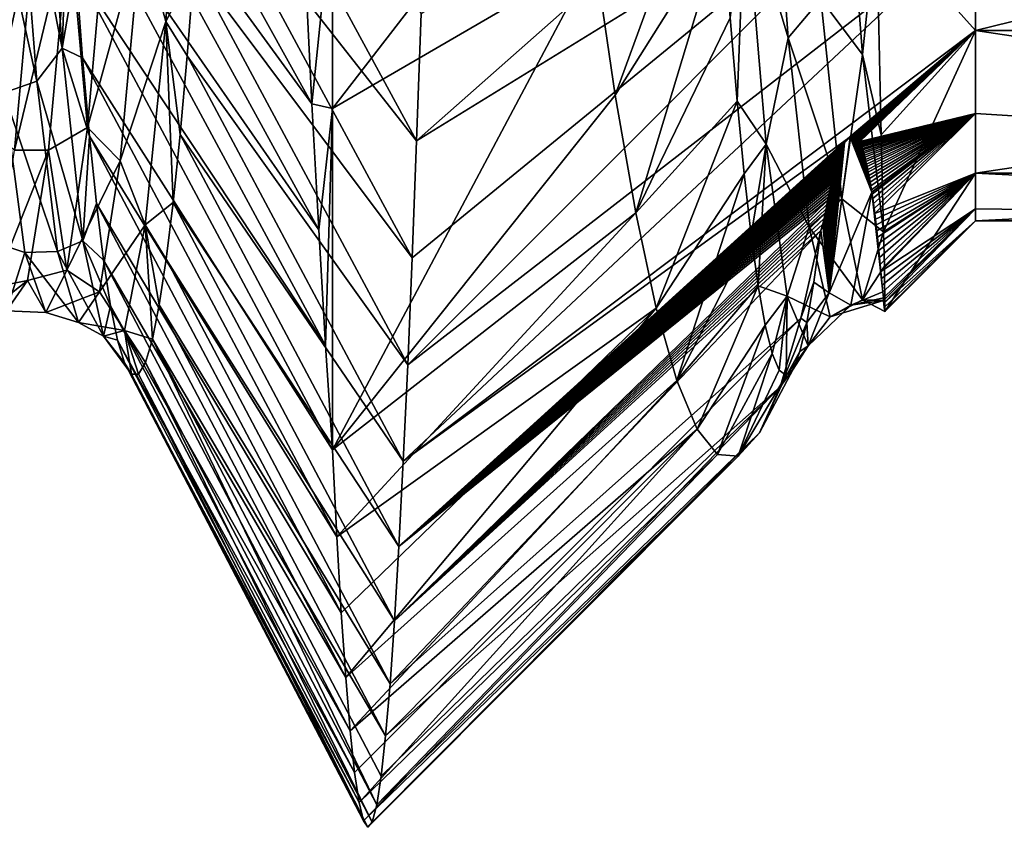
# Model space of a CAD drawing. Header units: metres. Extents: x -63.9 to 30, y -21 to 69.
# Tile 10 of 110: x -35 to -32.9, y -10.3 to -8.6. Entities that reach past the tile are written whole.
import ezdxf

# ---------------------------------------------------------------- set-up
doc = ezdxf.new("R2010")
doc.units = ezdxf.units.M
doc.layers.add('solid_SHOWER_ONO150MM_EU_AS_SW0001', color=7, linetype='CONTINUOUS')

msp = doc.modelspace()

# ---------------------------------------------------------------- linework, layer by layer
at = {"layer": 'solid_SHOWER_ONO150MM_EU_AS_SW0001'}
for points in [[(-34.392986, -8.754, -55.478226), (-34.932983, -7.780579, -55.861412), (-34.918301, -8.03196, -56.263752)], [(-34.392986, -8.754, -55.478226), (-34.407398, -8.467136, -55.04768), (-34.932983, -7.780579, -55.861412)], [(-33, -7.794229, -65.5), (-34.173275, -8.831523, -66.049728), (-34.164009, -8.564641, -66.473022)], [(-33, -7.794229, -65.5), (-33, -8.108714, -64.904968), (-34.173275, -8.831523, -66.049728)], [(-34.656212, -7.957955, -65.739853), (-34.69976, -8.581474, -64.487701), (-34.751682, -8.393534, -64.80986)], [(-34.656212, -7.957955, -65.739853), (-34.640121, -8.465568, -64.909096), (-34.69976, -8.581474, -64.487701)], [(-33.393234, -8.615706, -57.724865), (-33.437126, -8.018686, -56.45512), (-33.483669, -8.312757, -56.915016)], [(-33.393234, -8.615706, -57.724865), (-33.324718, -8.53338, -57.581348), (-33.437126, -8.018686, -56.45512)], [(-34.917496, -8.636856, -57.652107), (-34.961044, -8.034029, -56.389935), (-35.01466, -8.147064, -56.688526)], [(-34.917496, -8.636856, -57.652107), (-34.903652, -8.262168, -56.677437), (-34.961044, -8.034029, -56.389935)], [(-34.378647, -9.01899, -55.922565), (-34.918301, -8.03196, -56.263752), (-34.903652, -8.262168, -56.677437)], [(-34.378647, -9.01899, -55.922565), (-34.392986, -8.754, -55.478226), (-34.918301, -8.03196, -56.263752)], [(-34.625526, -8.25596, -65.334038), (-34.610954, -8.025146, -65.747742), (-34.173275, -8.831523, -66.049728)], [(-34.610954, -8.025146, -65.747742), (-34.164009, -8.564641, -66.473022), (-34.173275, -8.831523, -66.049728)], [(-33.237423, -8.650275, -57.88829), (-33.28138, -8.076511, -56.6096), (-33.324718, -8.53338, -57.581348)], [(-33.208118, -8.367366, -57.15596), (-33.28138, -8.076511, -56.6096), (-33.237423, -8.650275, -57.88829)], [(-34.349998, -8.763937, -55.494011), (-33.799095, -8.443583, -56.02726), (-33.84137, -8.105103, -55.417896)], [(-34.349998, -8.33211, -54.860096), (-34.349998, -8.763937, -55.494011), (-33.84137, -8.105103, -55.417896)], [(-33, -8.108714, -64.904968), (-34.191929, -9.302089, -65.164925), (-34.182583, -9.077601, -65.613258)], [(-33, -8.108714, -64.904968), (-33, -8.377861, -64.288078), (-34.191929, -9.302089, -65.164925)], [(-33, -8.108714, -64.904968), (-34.182583, -9.077601, -65.613258), (-34.173275, -8.831523, -66.049728)], [(-33, -8.600145, -58.347172), (-33, -8.108714, -57.095036), (-33.208118, -8.367366, -57.15596)], [(-31, -8.108706, -64.904984), (-31, -8.600144, -63.652836), (-33, -8.108714, -64.904968)], [(-31, -8.600144, -63.652836), (-33, -8.377861, -64.288078), (-33, -8.108714, -64.904968)], [(-31, -8.108716, -57.095036), (-33, -8.108714, -57.095036), (-33, -8.600145, -58.347172)], [(-31, -8.600149, -58.347179), (-31, -8.108716, -57.095036), (-33, -8.600145, -58.347172)], [(-34.970829, -8.706285, -57.972927), (-35.01466, -8.147064, -56.688526), (-35.08374, -8.192221, -56.828571)], [(-34.917496, -8.636856, -57.652107), (-35.01466, -8.147064, -56.688526), (-34.970829, -8.706285, -57.972927)], [(-33.799095, -8.443583, -56.02726), (-33.756538, -8.736096, -56.655964), (-33.544357, -8.15559, -56.480118)], [(-33.756538, -8.736096, -56.655964), (-33.529732, -8.375227, -56.90139), (-33.544357, -8.15559, -56.480118)], [(-34.970829, -8.706285, -57.972927), (-35.08374, -8.192221, -56.828571), (-35.03978, -8.730848, -58.122185)], [(-34.917496, -8.636856, -57.652107), (-34.889038, -8.470788, -57.1017), (-34.903652, -8.262168, -56.677437)], [(-34.364338, -9.261445, -56.379597), (-34.903652, -8.262168, -56.677437), (-34.889038, -8.470788, -57.1017)], [(-34.364338, -9.261445, -56.379597), (-34.378647, -9.01899, -55.922565), (-34.903652, -8.262168, -56.677437)], [(-34.640121, -8.465568, -64.909096), (-34.625526, -8.25596, -65.334038), (-34.182583, -9.077601, -65.613258)], [(-34.625526, -8.25596, -65.334038), (-34.173275, -8.831523, -66.049728), (-34.182583, -9.077601, -65.613258)], [(-34.973377, -8.359152, -64.884399), (-35.071846, -8.810855, -63.857834), (-35.027729, -8.271901, -65.168221)], [(-34.819981, -8.299547, -64.953606), (-34.863937, -8.803807, -63.646206), (-34.902466, -8.373284, -64.795036)], [(-34.751682, -8.393534, -64.80986), (-34.863937, -8.803807, -63.646206), (-34.819981, -8.299547, -64.953606)], [(-33.483669, -8.312757, -56.915016), (-33.515068, -8.573185, -57.333229), (-33.500389, -8.748594, -57.773624)], [(-33.439552, -8.839095, -58.230728), (-33.483669, -8.312757, -56.915016), (-33.500389, -8.748594, -57.773624)], [(-33.393234, -8.615706, -57.724865), (-33.483669, -8.312757, -56.915016), (-33.439552, -8.839095, -58.230728)], [(-34.349998, -8.33211, -54.860096), (-34.407398, -8.467136, -55.04768), (-34.392986, -8.754, -55.478226)], [(-34.349998, -8.33211, -54.860096), (-34.392986, -8.754, -55.478226), (-34.349998, -8.763937, -55.494011)], [(-34.973377, -8.359152, -64.884399), (-35.017269, -8.851524, -63.570786), (-35.071846, -8.810855, -63.857834)], [(-34.973377, -8.359152, -64.884399), (-34.902466, -8.373284, -64.795036), (-35.017269, -8.851524, -63.570786)], [(-33.208118, -8.367366, -57.15596), (-33.237423, -8.650275, -57.88829), (-33.198158, -8.819251, -58.387169)], [(-33, -8.600145, -58.347172), (-33.208118, -8.367366, -57.15596), (-33.198158, -8.819251, -58.387169)], [(-35.017269, -8.851524, -63.570786), (-34.902466, -8.373284, -64.795036), (-34.946293, -8.851286, -63.482319)], [(-34.863937, -8.803807, -63.646206), (-34.946293, -8.851286, -63.482319), (-34.902466, -8.373284, -64.795036)], [(-33, -8.377861, -64.288078), (-34.201298, -9.504283, -64.706093), (-34.191929, -9.302089, -65.164925)], [(-33, -8.377861, -64.288078), (-33, -8.600145, -63.652828), (-34.201298, -9.504283, -64.706093)], [(-33.756538, -8.736096, -56.655964), (-33.713531, -8.982635, -57.303383), (-33.529732, -8.375227, -56.90139)], [(-33.713531, -8.982635, -57.303383), (-33.515068, -8.573185, -57.333229), (-33.529732, -8.375227, -56.90139)], [(-31, -8.600144, -63.652836), (-33, -8.600145, -63.652828), (-33, -8.377861, -64.288078)], [(-34.751682, -8.393534, -64.80986), (-34.795509, -8.873583, -63.493786), (-34.863937, -8.803807, -63.646206)], [(-34.69976, -8.581474, -64.487701), (-34.795509, -8.873583, -63.493786), (-34.751682, -8.393534, -64.80986)], [(-34.349998, -9.48075, -56.848148), (-33.756538, -8.736096, -56.655964), (-33.799095, -8.443583, -56.02726)], [(-34.349998, -8.763937, -55.494011), (-34.349998, -9.48075, -56.848148), (-33.799095, -8.443583, -56.02726)], [(-34.917496, -8.636856, -57.652107), (-34.874447, -8.657392, -57.535866), (-34.889038, -8.470788, -57.1017)], [(-34.889038, -8.470788, -57.1017), (-34.874447, -8.657392, -57.535866), (-34.349998, -9.48075, -56.848148)], [(-34.364338, -9.261445, -56.379597), (-34.889038, -8.470788, -57.1017), (-34.349998, -9.48075, -56.848148)], [(-34.69976, -8.581474, -64.487701), (-34.640121, -8.465568, -64.909096), (-34.654774, -8.653314, -64.474075)], [(-34.654774, -8.653314, -64.474075), (-34.640121, -8.465568, -64.909096), (-34.191929, -9.302089, -65.164925)], [(-34.640121, -8.465568, -64.909096), (-34.182583, -9.077601, -65.613258), (-34.191929, -9.302089, -65.164925)], [(-33.393234, -8.615706, -57.724865), (-33.280891, -8.953344, -58.913795), (-33.324718, -8.53338, -57.581348)], [(-33.237423, -8.650275, -57.88829), (-33.324718, -8.53338, -57.581348), (-33.280891, -8.953344, -58.913795)], [(-33.713531, -8.982635, -57.303383), (-33.500389, -8.748594, -57.773624), (-33.515068, -8.573185, -57.333229)], [(-34.69976, -8.581474, -64.487701), (-34.743309, -9.008233, -63.15556), (-34.795509, -8.873583, -63.493786)], [(-34.69976, -8.581474, -64.487701), (-34.684174, -8.961081, -63.57822), (-34.743309, -9.008233, -63.15556)], [(-34.69976, -8.581474, -64.487701), (-34.654774, -8.653314, -64.474075), (-34.669476, -8.818631, -64.030083)], [(-34.69976, -8.581474, -64.487701), (-34.669476, -8.818631, -64.030083), (-34.684174, -8.961081, -63.57822)], [(-33, -8.600145, -63.652828), (-33.268612, -8.827663, -63.824799), (-34.201298, -9.504283, -64.706093)], [(-33.349342, -9.013288, -59.070217), (-33.393234, -8.615706, -57.724865), (-33.439552, -8.839095, -58.230728)], [(-33.349342, -9.013288, -59.070217), (-33.280891, -8.953344, -58.913795), (-33.393234, -8.615706, -57.724865)], [(-33, -8.600145, -63.652828), (-33.266987, -8.826345, -63.823593), (-33.268612, -8.827663, -63.824799)], [(-33, -8.600145, -63.652828), (-33.264584, -8.824956, -63.820045), (-33.266987, -8.826345, -63.823593)], [(-33, -8.600145, -63.652828), (-33.263813, -8.824642, -63.818493), (-33.264584, -8.824956, -63.820045)], [(-33, -8.600145, -63.652828), (-33.263039, -8.824378, -63.816776), (-33.263813, -8.824642, -63.818493)], [(-33, -8.600145, -63.652828), (-33.262257, -8.824157, -63.814896), (-33.263039, -8.824378, -63.816776)], [(-33, -8.600145, -63.652828), (-33.261459, -8.823977, -63.81284), (-33.262257, -8.824157, -63.814896)], [(-33, -8.600145, -63.652828), (-33.260651, -8.82384, -63.810604), (-33.261459, -8.823977, -63.81284)], [(-33, -8.600145, -63.652828), (-33.259827, -8.823746, -63.808186), (-33.260651, -8.82384, -63.810604)], [(-33, -8.600145, -63.652828), (-33.25898, -8.82369, -63.805569), (-33.259827, -8.823746, -63.808186)], [(-33, -8.600145, -63.652828), (-33.25811, -8.823674, -63.802746), (-33.25898, -8.82369, -63.805569)], [(-33, -8.600145, -63.652828), (-33.25721, -8.823694, -63.799709), (-33.25811, -8.823674, -63.802746)], [(-33, -8.600145, -63.652828), (-33.256275, -8.82375, -63.796444), (-33.25721, -8.823694, -63.799709)], [(-33, -8.600145, -63.652828), (-33.255306, -8.823842, -63.792934), (-33.256275, -8.82375, -63.796444)], [(-33, -8.600145, -63.652828), (-33.254299, -8.823981, -63.789154), (-33.255306, -8.823842, -63.792934)], [(-33, -8.600145, -63.652828), (-33.253262, -8.824182, -63.78508), (-33.254299, -8.823981, -63.789154)], [(-33, -8.600145, -63.652828), (-33.252205, -8.82446, -63.780682), (-33.253262, -8.824182, -63.78508)], [(-33, -8.600145, -63.652828), (-33.251133, -8.824834, -63.775928), (-33.252205, -8.82446, -63.780682)], [(-33, -8.600145, -63.652828), (-33.250061, -8.825323, -63.77079), (-33.251133, -8.824834, -63.775928)], [(-33, -8.600145, -63.652828), (-33.248997, -8.825947, -63.765244), (-33.250061, -8.825323, -63.77079)], [(-33, -8.600145, -63.652828), (-33.24794, -8.826711, -63.75927), (-33.248997, -8.825947, -63.765244)], [(-33, -8.600145, -63.652828), (-33.246883, -8.827608, -63.752846), (-33.24794, -8.826711, -63.75927)], [(-33, -8.600145, -63.652828), (-33.245811, -8.828639, -63.745941), (-33.246883, -8.827608, -63.752846)], [(-33, -8.600145, -63.652828), (-33.24474, -8.829826, -63.738503), (-33.245811, -8.828639, -63.745941)], [(-33, -8.600145, -63.652828), (-33.24369, -8.831212, -63.73048), (-33.24474, -8.829826, -63.738503)], [(-33, -8.600145, -63.652828), (-33.242687, -8.83283, -63.721836), (-33.24369, -8.831212, -63.73048)], [(-33, -8.600145, -63.652828), (-33, -8.774349, -63.002697), (-33.242687, -8.83283, -63.721836)], [(-33, -8.600145, -58.347172), (-33.198158, -8.819251, -58.387169), (-33.19318, -9.022739, -59.23798)], [(-33, -8.899473, -59.658588), (-33, -8.600145, -58.347172), (-33.19318, -9.022739, -59.23798)], [(-31, -8.600144, -63.652836), (-31, -8.899474, -62.341408), (-33, -8.600145, -63.652828)], [(-31, -8.899474, -62.341408), (-33, -8.774349, -63.002697), (-33, -8.600145, -63.652828)], [(-31, -8.600149, -58.347179), (-33, -8.600145, -58.347172), (-33, -8.899473, -59.658588)], [(-31, -8.899475, -59.6586), (-31, -8.600149, -58.347179), (-33, -8.899473, -59.658588)], [(-34.873951, -9.04199, -58.99107), (-34.917496, -8.636856, -57.652107), (-34.970829, -8.706285, -57.972927)], [(-34.917496, -8.636856, -57.652107), (-34.859856, -8.821679, -57.979198), (-34.874447, -8.657392, -57.535866)], [(-34.873951, -9.04199, -58.99107), (-34.859856, -8.821679, -57.979198), (-34.917496, -8.636856, -57.652107)], [(-34.874447, -8.657392, -57.535866), (-34.34074, -9.663171, -57.318424), (-34.349998, -9.48075, -56.848148)], [(-34.874447, -8.657392, -57.535866), (-34.859856, -8.821679, -57.979198), (-34.34074, -9.663171, -57.318424)], [(-34.669476, -8.818631, -64.030083), (-34.654774, -8.653314, -64.474075), (-34.201298, -9.504283, -64.706093)], [(-34.654774, -8.653314, -64.474075), (-34.191929, -9.302089, -65.164925), (-34.201298, -9.504283, -64.706093)], [(-33.19318, -9.022739, -59.23798), (-33.237423, -8.650275, -57.88829), (-33.280891, -8.953344, -58.913795)], [(-33.198158, -8.819251, -58.387169), (-33.237423, -8.650275, -57.88829), (-33.19318, -9.022739, -59.23798)], [(-34.926998, -9.064157, -59.327553), (-34.970829, -8.706285, -57.972927), (-35.03978, -8.730848, -58.122185)], [(-34.873951, -9.04199, -58.99107), (-34.970829, -8.706285, -57.972927), (-34.926998, -9.064157, -59.327553)], [(-34.995819, -9.066621, -59.482887), (-35.03978, -8.730848, -58.122185), (-35.07777, -9.039163, -59.327454)], [(-34.926998, -9.064157, -59.327553), (-35.03978, -8.730848, -58.122185), (-34.995819, -9.066621, -59.482887)], [(-34.349998, -9.48075, -56.848148), (-33.713531, -8.982635, -57.303383), (-33.756538, -8.736096, -56.655964)], [(-34.349998, -8.763937, -55.494011), (-34.392986, -8.754, -55.478226), (-34.378647, -9.01899, -55.922565)], [(-33.713531, -8.982635, -57.303383), (-33.670174, -9.18289, -57.969028), (-33.500389, -8.748594, -57.773624)], [(-33.670174, -9.18289, -57.969028), (-33.48571, -8.90095, -58.221073), (-33.500389, -8.748594, -57.773624)], [(-33.439552, -8.839095, -58.230728), (-33.500389, -8.748594, -57.773624), (-33.48571, -8.90095, -58.221073)], [(-34.349998, -8.763937, -55.494011), (-34.378647, -9.01899, -55.922565), (-34.364338, -9.261445, -56.379597)], [(-34.349998, -8.763937, -55.494011), (-34.364338, -9.261445, -56.379597), (-34.349998, -9.48075, -56.848148)], [(-33, -8.774349, -63.002697), (-33.241734, -8.834695, -63.712532), (-33.242687, -8.83283, -63.721836)], [(-33, -8.774349, -63.002697), (-33.240822, -8.836802, -63.702538), (-33.241734, -8.834695, -63.712532)], [(-33, -8.774349, -63.002697), (-33.239937, -8.839147, -63.691818), (-33.240822, -8.836802, -63.702538)], [(-33, -8.774349, -63.002697), (-33.239063, -8.841723, -63.680336), (-33.239937, -8.839147, -63.691818)], [(-33, -8.774349, -63.002697), (-33.23819, -8.844525, -63.668056), (-33.239063, -8.841723, -63.680336)], [(-33, -8.774349, -63.002697), (-33.237297, -8.847541, -63.654938), (-33.23819, -8.844525, -63.668056)], [(-33, -8.774349, -63.002697), (-33.236374, -8.85077, -63.640926), (-33.237297, -8.847541, -63.654938)], [(-33, -8.774349, -63.002697), (-33.235416, -8.854226, -63.625954), (-33.236374, -8.85077, -63.640926)], [(-33, -8.774349, -63.002697), (-33.234432, -8.857926, -63.609951), (-33.235416, -8.854226, -63.625954)], [(-33, -8.774349, -63.002697), (-33.233414, -8.861885, -63.592854), (-33.234432, -8.857926, -63.609951)], [(-33, -8.774349, -63.002697), (-33.232361, -8.866116, -63.574589), (-33.233414, -8.861885, -63.592854)], [(-33, -8.774349, -63.002697), (-33.231274, -8.870626, -63.55508), (-33.232361, -8.866116, -63.574589)], [(-33, -8.774349, -63.002697), (-33.230148, -8.875427, -63.534248), (-33.231274, -8.870626, -63.55508)], [(-33, -8.774349, -63.002697), (-33.228973, -8.880529, -63.512001), (-33.230148, -8.875427, -63.534248)], [(-33, -8.774349, -63.002697), (-33.227753, -8.885949, -63.488235), (-33.228973, -8.880529, -63.512001)], [(-33, -8.774349, -63.002697), (-33.226482, -8.891701, -63.462849), (-33.227753, -8.885949, -63.488235)], [(-33, -8.774349, -63.002697), (-33.225163, -8.897802, -63.435719), (-33.226482, -8.891701, -63.462849)], [(-33, -8.774349, -63.002697), (-33.223801, -8.904281, -63.406715), (-33.225163, -8.897802, -63.435719)], [(-33, -8.774349, -63.002697), (-33.222408, -8.911171, -63.375675), (-33.223801, -8.904281, -63.406715)], [(-33, -8.774349, -63.002697), (-33.221008, -8.918523, -63.342422), (-33.222408, -8.911171, -63.375675)], [(-33, -8.774349, -63.002697), (-33.219624, -8.926373, -63.306793), (-33.221008, -8.918523, -63.342422)], [(-33, -8.774349, -63.002697), (-33.218258, -8.934745, -63.268612), (-33.219624, -8.926373, -63.306793)], [(-33, -8.774349, -63.002697), (-33.217514, -8.939598, -63.246368), (-33.218258, -8.934745, -63.268612)], [(-33, -8.774349, -63.002697), (-33.216923, -8.943657, -63.227703), (-33.217514, -8.939598, -63.246368)], [(-33, -8.774349, -63.002697), (-33.215611, -8.953111, -63.183868), (-33.216923, -8.943657, -63.227703)], [(-33, -8.774349, -63.002697), (-33.214291, -8.963091, -63.136848), (-33.215611, -8.953111, -63.183868)], [(-33, -8.774349, -63.002697), (-33.212875, -8.973535, -63.086327), (-33.214291, -8.963091, -63.136848)], [(-33, -8.774349, -63.002697), (-33.211342, -8.984429, -63.03196), (-33.212875, -8.973535, -63.086327)], [(-33, -8.774349, -63.002697), (-33, -8.899473, -62.341412), (-33.211342, -8.984429, -63.03196)], [(-31, -8.899474, -62.341408), (-33, -8.899473, -62.341412), (-33, -8.774349, -63.002697)], [(-34.863937, -8.803807, -63.646206), (-34.907898, -9.103534, -62.277111), (-34.946293, -8.851286, -63.482319)], [(-34.795509, -8.873583, -63.493786), (-34.907898, -9.103534, -62.277111), (-34.863937, -8.803807, -63.646206)], [(-34.873951, -9.04199, -58.99107), (-34.845245, -8.963454, -58.430889), (-34.859856, -8.821679, -57.979198)], [(-34.859856, -8.821679, -57.979198), (-34.331402, -9.822906, -57.798691), (-34.34074, -9.663171, -57.318424)], [(-34.859856, -8.821679, -57.979198), (-34.845245, -8.963454, -58.430889), (-34.331402, -9.822906, -57.798691)], [(-34.684174, -8.961081, -63.57822), (-34.669476, -8.818631, -64.030083), (-34.210655, -9.683576, -64.238182)], [(-34.669476, -8.818631, -64.030083), (-34.201298, -9.504283, -64.706093), (-34.210655, -9.683576, -64.238182)], [(-33.307205, -9.150715, -62.437149), (-33.274899, -8.836101, -63.819057), (-33.263039, -8.824378, -63.816776)], [(-33.307205, -9.150715, -62.437149), (-33.263039, -8.824378, -63.816776), (-33.217514, -8.939598, -63.246368)], [(-33.263039, -8.824378, -63.816776), (-33.274899, -8.836101, -63.819057), (-33.274181, -8.83487, -63.820553)], [(-33.263039, -8.824378, -63.816776), (-33.274181, -8.83487, -63.820553), (-33.263813, -8.824642, -63.818493)], [(-33.263813, -8.824642, -63.818493), (-33.274181, -8.83487, -63.820553), (-33.273457, -8.833689, -63.821865)], [(-33.263813, -8.824642, -63.818493), (-33.273457, -8.833689, -63.821865), (-33.264584, -8.824956, -63.820045)], [(-33.264584, -8.824956, -63.820045), (-33.273457, -8.833689, -63.821865), (-33.272705, -8.832544, -63.822979)], [(-33.264584, -8.824956, -63.820045), (-33.272705, -8.832544, -63.822979), (-33.266987, -8.826345, -63.823593)], [(-33.25811, -8.823674, -63.802746), (-33.263039, -8.824378, -63.816776), (-33.25898, -8.82369, -63.805569)], [(-33.25721, -8.823694, -63.799709), (-33.263039, -8.824378, -63.816776), (-33.25811, -8.823674, -63.802746)], [(-33.25898, -8.82369, -63.805569), (-33.263039, -8.824378, -63.816776), (-33.259827, -8.823746, -63.808186)], [(-33.256275, -8.82375, -63.796444), (-33.263039, -8.824378, -63.816776), (-33.25721, -8.823694, -63.799709)], [(-33.259827, -8.823746, -63.808186), (-33.263039, -8.824378, -63.816776), (-33.260651, -8.82384, -63.810604)], [(-33.255306, -8.823842, -63.792934), (-33.263039, -8.824378, -63.816776), (-33.256275, -8.82375, -63.796444)], [(-33.260651, -8.82384, -63.810604), (-33.263039, -8.824378, -63.816776), (-33.262257, -8.824157, -63.814896)], [(-33.254299, -8.823981, -63.789154), (-33.263039, -8.824378, -63.816776), (-33.255306, -8.823842, -63.792934)], [(-33.253262, -8.824182, -63.78508), (-33.263039, -8.824378, -63.816776), (-33.254299, -8.823981, -63.789154)], [(-33.252205, -8.82446, -63.780682), (-33.263039, -8.824378, -63.816776), (-33.253262, -8.824182, -63.78508)], [(-33.251133, -8.824834, -63.775928), (-33.263039, -8.824378, -63.816776), (-33.252205, -8.82446, -63.780682)], [(-33.250061, -8.825323, -63.77079), (-33.263039, -8.824378, -63.816776), (-33.251133, -8.824834, -63.775928)], [(-33.248997, -8.825947, -63.765244), (-33.263039, -8.824378, -63.816776), (-33.250061, -8.825323, -63.77079)], [(-33.24794, -8.826711, -63.75927), (-33.263039, -8.824378, -63.816776), (-33.248997, -8.825947, -63.765244)], [(-33.246883, -8.827608, -63.752846), (-33.263039, -8.824378, -63.816776), (-33.24794, -8.826711, -63.75927)], [(-33.245811, -8.828639, -63.745941), (-33.263039, -8.824378, -63.816776), (-33.246883, -8.827608, -63.752846)], [(-33.24474, -8.829826, -63.738503), (-33.263039, -8.824378, -63.816776), (-33.245811, -8.828639, -63.745941)], [(-33.24369, -8.831212, -63.73048), (-33.263039, -8.824378, -63.816776), (-33.24474, -8.829826, -63.738503)], [(-33.242687, -8.83283, -63.721836), (-33.263039, -8.824378, -63.816776), (-33.24369, -8.831212, -63.73048)], [(-33.241734, -8.834695, -63.712532), (-33.263039, -8.824378, -63.816776), (-33.242687, -8.83283, -63.721836)], [(-33.240822, -8.836802, -63.702538), (-33.263039, -8.824378, -63.816776), (-33.241734, -8.834695, -63.712532)], [(-33.239937, -8.839147, -63.691818), (-33.263039, -8.824378, -63.816776), (-33.240822, -8.836802, -63.702538)], [(-33.239063, -8.841723, -63.680336), (-33.263039, -8.824378, -63.816776), (-33.239937, -8.839147, -63.691818)], [(-33.23819, -8.844525, -63.668056), (-33.263039, -8.824378, -63.816776), (-33.239063, -8.841723, -63.680336)], [(-33.237297, -8.847541, -63.654938), (-33.263039, -8.824378, -63.816776), (-33.23819, -8.844525, -63.668056)], [(-33.236374, -8.85077, -63.640926), (-33.263039, -8.824378, -63.816776), (-33.237297, -8.847541, -63.654938)], [(-33.235416, -8.854226, -63.625954), (-33.263039, -8.824378, -63.816776), (-33.236374, -8.85077, -63.640926)], [(-33.234432, -8.857926, -63.609951), (-33.263039, -8.824378, -63.816776), (-33.235416, -8.854226, -63.625954)], [(-33.233414, -8.861885, -63.592854), (-33.263039, -8.824378, -63.816776), (-33.234432, -8.857926, -63.609951)], [(-33.232361, -8.866116, -63.574589), (-33.263039, -8.824378, -63.816776), (-33.233414, -8.861885, -63.592854)], [(-33.231274, -8.870626, -63.55508), (-33.263039, -8.824378, -63.816776), (-33.232361, -8.866116, -63.574589)], [(-33.230148, -8.875427, -63.534248), (-33.263039, -8.824378, -63.816776), (-33.231274, -8.870626, -63.55508)], [(-33.228973, -8.880529, -63.512001), (-33.263039, -8.824378, -63.816776), (-33.230148, -8.875427, -63.534248)], [(-33.227753, -8.885949, -63.488235), (-33.263039, -8.824378, -63.816776), (-33.228973, -8.880529, -63.512001)], [(-33.226482, -8.891701, -63.462849), (-33.263039, -8.824378, -63.816776), (-33.227753, -8.885949, -63.488235)], [(-33.225163, -8.897802, -63.435719), (-33.263039, -8.824378, -63.816776), (-33.226482, -8.891701, -63.462849)], [(-33.223801, -8.904281, -63.406715), (-33.263039, -8.824378, -63.816776), (-33.225163, -8.897802, -63.435719)], [(-33.222408, -8.911171, -63.375675), (-33.263039, -8.824378, -63.816776), (-33.223801, -8.904281, -63.406715)], [(-33.221008, -8.918523, -63.342422), (-33.263039, -8.824378, -63.816776), (-33.222408, -8.911171, -63.375675)], [(-33.219624, -8.926373, -63.306793), (-33.263039, -8.824378, -63.816776), (-33.221008, -8.918523, -63.342422)], [(-33.218258, -8.934745, -63.268612), (-33.263039, -8.824378, -63.816776), (-33.219624, -8.926373, -63.306793)], [(-33.217514, -8.939598, -63.246368), (-33.263039, -8.824378, -63.816776), (-33.218258, -8.934745, -63.268612)], [(-33.260651, -8.82384, -63.810604), (-33.262257, -8.824157, -63.814896), (-33.261459, -8.823977, -63.81284)], [(-33.268612, -8.827663, -63.824799), (-34.210655, -9.683576, -64.238182), (-34.201298, -9.504283, -64.706093)], [(-33.268612, -8.827663, -63.824799), (-33.270252, -8.829366, -63.824867), (-34.210655, -9.683576, -64.238182)], [(-33.270252, -8.829366, -63.824867), (-33.271915, -8.831435, -63.823864), (-34.210655, -9.683576, -64.238182)], [(-33.271915, -8.831435, -63.823864), (-33.272705, -8.832544, -63.822979), (-34.210655, -9.683576, -64.238182)], [(-33.272705, -8.832544, -63.822979), (-33.273457, -8.833689, -63.821865), (-34.210655, -9.683576, -64.238182)], [(-33.273457, -8.833689, -63.821865), (-33.274181, -8.83487, -63.820553), (-34.210655, -9.683576, -64.238182)], [(-33.274181, -8.83487, -63.820553), (-33.274899, -8.836101, -63.819057), (-34.210655, -9.683576, -64.238182)], [(-33.274899, -8.836101, -63.819057), (-33.27562, -8.837387, -63.817387), (-34.210655, -9.683576, -64.238182)], [(-33.27562, -8.837387, -63.817387), (-33.276337, -8.838732, -63.815529), (-34.210655, -9.683576, -64.238182)], [(-33.276337, -8.838732, -63.815529), (-33.277046, -8.840135, -63.813465), (-34.210655, -9.683576, -64.238182)], [(-33.277046, -8.840135, -63.813465), (-33.27776, -8.841603, -63.811199), (-34.210655, -9.683576, -64.238182)], [(-33.27776, -8.841603, -63.811199), (-33.278477, -8.843144, -63.808727), (-34.210655, -9.683576, -64.238182)], [(-33.278477, -8.843144, -63.808727), (-33.279205, -8.844764, -63.80603), (-34.210655, -9.683576, -64.238182)], [(-33.279205, -8.844764, -63.80603), (-33.279942, -8.846466, -63.803097), (-34.210655, -9.683576, -64.238182)], [(-33.439552, -8.839095, -58.230728), (-33.48571, -8.90095, -58.221073), (-33.471039, -9.030218, -58.675293)], [(-33.439552, -8.839095, -58.230728), (-33.471039, -9.030218, -58.675293), (-33.456409, -9.136412, -59.136459)], [(-33.395435, -9.157829, -59.611309), (-33.439552, -8.839095, -58.230728), (-33.456409, -9.136412, -59.136459)], [(-33.349342, -9.013288, -59.070217), (-33.439552, -8.839095, -58.230728), (-33.395435, -9.157829, -59.611309)], [(-33.307205, -9.150715, -62.437149), (-33.27562, -8.837387, -63.817387), (-33.274899, -8.836101, -63.819057)], [(-33.307205, -9.150715, -62.437149), (-33.276337, -8.838732, -63.815529), (-33.27562, -8.837387, -63.817387)], [(-33.307205, -9.150715, -62.437149), (-33.277046, -8.840135, -63.813465), (-33.276337, -8.838732, -63.815529)], [(-33.307205, -9.150715, -62.437149), (-33.27776, -8.841603, -63.811199), (-33.277046, -8.840135, -63.813465)], [(-33.307205, -9.150715, -62.437149), (-33.278477, -8.843144, -63.808727), (-33.27776, -8.841603, -63.811199)], [(-33.307205, -9.150715, -62.437149), (-33.279205, -8.844764, -63.80603), (-33.278477, -8.843144, -63.808727)], [(-33.307205, -9.150715, -62.437149), (-33.279942, -8.846466, -63.803097), (-33.279205, -8.844764, -63.80603)], [(-33.266987, -8.826345, -63.823593), (-33.272705, -8.832544, -63.822979), (-33.271915, -8.831435, -63.823864)], [(-33.266987, -8.826345, -63.823593), (-33.271915, -8.831435, -63.823864), (-33.270252, -8.829366, -63.824867)], [(-33.266987, -8.826345, -63.823593), (-33.270252, -8.829366, -63.824867), (-33.268612, -8.827663, -63.824799)], [(-35.061161, -9.139029, -62.197449), (-34.946293, -8.851286, -63.482319), (-34.990116, -9.125184, -62.11216)], [(-35.017269, -8.851524, -63.570786), (-34.946293, -8.851286, -63.482319), (-35.061161, -9.139029, -62.197449)], [(-34.907898, -9.103534, -62.277111), (-34.990116, -9.125184, -62.11216), (-34.946293, -8.851286, -63.482319)], [(-33.279942, -8.846466, -63.803097), (-33.280689, -8.848258, -63.799915), (-34.210655, -9.683576, -64.238182)], [(-33.280689, -8.848258, -63.799915), (-33.281452, -8.850144, -63.796474), (-34.210655, -9.683576, -64.238182)], [(-33.281452, -8.850144, -63.796474), (-33.282227, -8.852135, -63.792751), (-34.210655, -9.683576, -64.238182)], [(-33.282227, -8.852135, -63.792751), (-33.28302, -8.854234, -63.788731), (-34.210655, -9.683576, -64.238182)], [(-33.28302, -8.854234, -63.788731), (-33.283833, -8.856449, -63.784393), (-34.210655, -9.683576, -64.238182)], [(-33.283833, -8.856449, -63.784393), (-33.284664, -8.858789, -63.77972), (-34.210655, -9.683576, -64.238182)], [(-33.284664, -8.858789, -63.77972), (-33.285519, -8.861261, -63.774685), (-34.210655, -9.683576, -64.238182)], [(-33.285519, -8.861261, -63.774685), (-33.286396, -8.863875, -63.769272), (-34.210655, -9.683576, -64.238182)], [(-33.286396, -8.863875, -63.769272), (-33.2873, -8.866639, -63.763447), (-34.210655, -9.683576, -64.238182)], [(-33.2873, -8.866639, -63.763447), (-33.288231, -8.869564, -63.757183), (-34.210655, -9.683576, -64.238182)], [(-33.307205, -9.150715, -62.437149), (-33.280689, -8.848258, -63.799915), (-33.279942, -8.846466, -63.803097)], [(-33.307205, -9.150715, -62.437149), (-33.281452, -8.850144, -63.796474), (-33.280689, -8.848258, -63.799915)], [(-33.307205, -9.150715, -62.437149), (-33.282227, -8.852135, -63.792751), (-33.281452, -8.850144, -63.796474)], [(-33.307205, -9.150715, -62.437149), (-33.28302, -8.854234, -63.788731), (-33.282227, -8.852135, -63.792751)], [(-33.307205, -9.150715, -62.437149), (-33.283833, -8.856449, -63.784393), (-33.28302, -8.854234, -63.788731)], [(-33.307205, -9.150715, -62.437149), (-33.284664, -8.858789, -63.77972), (-33.283833, -8.856449, -63.784393)], [(-33.307205, -9.150715, -62.437149), (-33.285519, -8.861261, -63.774685), (-33.284664, -8.858789, -63.77972)], [(-33.307205, -9.150715, -62.437149), (-33.286396, -8.863875, -63.769272), (-33.285519, -8.861261, -63.774685)], [(-33.307205, -9.150715, -62.437149), (-33.2873, -8.866639, -63.763447), (-33.286396, -8.863875, -63.769272)], [(-33.307205, -9.150715, -62.437149), (-33.288231, -8.869564, -63.757183), (-33.2873, -8.866639, -63.763447)], [(-34.795509, -8.873583, -63.493786), (-34.83934, -9.148971, -62.119987), (-34.907898, -9.103534, -62.277111)], [(-34.743309, -9.008233, -63.15556), (-34.83934, -9.148971, -62.119987), (-34.795509, -8.873583, -63.493786)], [(-33.288231, -8.869564, -63.757183), (-33.289192, -8.872659, -63.750458), (-34.210655, -9.683576, -64.238182)], [(-33.289192, -8.872659, -63.750458), (-33.290188, -8.875936, -63.743233), (-34.210655, -9.683576, -64.238182)], [(-33.290188, -8.875936, -63.743233), (-33.291218, -8.879405, -63.735481), (-34.210655, -9.683576, -64.238182)], [(-33.291218, -8.879405, -63.735481), (-33.292286, -8.883081, -63.727165), (-34.210655, -9.683576, -64.238182)], [(-33.292286, -8.883081, -63.727165), (-33.2934, -8.886981, -63.718246), (-34.210655, -9.683576, -64.238182)], [(-33.2934, -8.886981, -63.718246), (-33.294567, -8.891122, -63.708672), (-34.210655, -9.683576, -64.238182)], [(-33.307205, -9.150715, -62.437149), (-33.289192, -8.872659, -63.750458), (-33.288231, -8.869564, -63.757183)], [(-33.307205, -9.150715, -62.437149), (-33.290188, -8.875936, -63.743233), (-33.289192, -8.872659, -63.750458)], [(-33.307205, -9.150715, -62.437149), (-33.291218, -8.879405, -63.735481), (-33.290188, -8.875936, -63.743233)], [(-33.307205, -9.150715, -62.437149), (-33.292286, -8.883081, -63.727165), (-33.291218, -8.879405, -63.735481)], [(-33.307205, -9.150715, -62.437149), (-33.2934, -8.886981, -63.718246), (-33.292286, -8.883081, -63.727165)], [(-33.307205, -9.150715, -62.437149), (-33.294567, -8.891122, -63.708672), (-33.2934, -8.886981, -63.718246)], [(-33.294567, -8.891122, -63.708672), (-33.295795, -8.895531, -63.698399), (-34.210655, -9.683576, -64.238182)], [(-33.295795, -8.895531, -63.698399), (-33.297096, -8.900229, -63.68737), (-34.210655, -9.683576, -64.238182)], [(-33.297096, -8.900229, -63.68737), (-33.298473, -8.905234, -63.675526), (-34.210655, -9.683576, -64.238182)], [(-33.298473, -8.905234, -63.675526), (-33.299923, -8.910562, -63.662785), (-34.210655, -9.683576, -64.238182)], [(-33.670174, -9.18289, -57.969028), (-33.627098, -9.335118, -58.646999), (-33.48571, -8.90095, -58.221073)], [(-33.627098, -9.335118, -58.646999), (-33.471039, -9.030218, -58.675293), (-33.48571, -8.90095, -58.221073)], [(-33.307205, -9.150715, -62.437149), (-33.295795, -8.895531, -63.698399), (-33.294567, -8.891122, -63.708672)], [(-33.307205, -9.150715, -62.437149), (-33.297096, -8.900229, -63.68737), (-33.295795, -8.895531, -63.698399)], [(-33.307205, -9.150715, -62.437149), (-33.298473, -8.905234, -63.675526), (-33.297096, -8.900229, -63.68737)], [(-33.307205, -9.150715, -62.437149), (-33.299923, -8.910562, -63.662785), (-33.298473, -8.905234, -63.675526)], [(-33, -8.899473, -62.341412), (-33.209896, -8.996007, -62.973324), (-33.211342, -8.984429, -63.03196)], [(-33, -8.899473, -62.341412), (-33.208515, -9.008249, -62.910019), (-33.209896, -8.996007, -62.973324)], [(-33, -8.899473, -62.341412), (-33.2071, -9.021023, -62.841705), (-33.208515, -9.008249, -62.910019)], [(-33, -8.899473, -62.341412), (-33.205639, -9.034247, -62.768089), (-33.2071, -9.021023, -62.841705)], [(-33, -8.899473, -62.341412), (-33.204208, -9.047964, -62.688725), (-33.205639, -9.034247, -62.768089)], [(-33, -8.899473, -62.341412), (-33.202778, -9.062083, -62.603046), (-33.204208, -9.047964, -62.688725)], [(-33, -8.899473, -62.341412), (-33.201366, -9.076544, -62.510468), (-33.202778, -9.062083, -62.603046)], [(-33, -8.899473, -62.341412), (-33.199974, -9.091238, -62.410301), (-33.201366, -9.076544, -62.510468)], [(-33, -8.899473, -62.341412), (-33.198608, -9.106027, -62.301796), (-33.199974, -9.091238, -62.410301)], [(-33, -8.899473, -62.341412), (-33, -8.974833, -61.672573), (-33.198608, -9.106027, -62.301796)], [(-33, -8.899473, -59.658588), (-33.19318, -9.022739, -59.23798), (-33.191219, -9.095222, -59.675064)], [(-33, -8.899473, -59.658588), (-33.191219, -9.095222, -59.675064), (-33.190418, -9.190418, -61)], [(-33, -8.899473, -59.658588), (-33.190418, -9.190418, -61), (-33, -9, -61)], [(-31, -8.899475, -59.6586), (-33, -8.899473, -59.658588), (-33, -9, -61)], [(-31, -9, -61), (-33, -8.974833, -61.672573), (-33, -8.899473, -62.341412)], [(-31, -8.899474, -62.341408), (-31, -9, -61), (-33, -8.899473, -62.341412)], [(-31, -9, -61), (-31, -8.899475, -59.6586), (-33, -9, -61)], [(-33.299923, -8.910562, -63.662785), (-33.301426, -8.91622, -63.649071), (-34.210655, -9.683576, -64.238182)], [(-33.301426, -8.91622, -63.649071), (-33.302975, -8.922215, -63.634281), (-34.210655, -9.683576, -64.238182)], [(-33.302975, -8.922215, -63.634281), (-33.304531, -8.928541, -63.618294), (-34.210655, -9.683576, -64.238182)], [(-33.304531, -8.928541, -63.618294), (-33.306072, -8.935196, -63.601006), (-34.210655, -9.683576, -64.238182)], [(-33.307205, -9.150715, -62.437149), (-33.301426, -8.91622, -63.649071), (-33.299923, -8.910562, -63.662785)], [(-33.307205, -9.150715, -62.437149), (-33.302975, -8.922215, -63.634281), (-33.301426, -8.91622, -63.649071)], [(-33.307205, -9.150715, -62.437149), (-33.304531, -8.928541, -63.618294), (-33.302975, -8.922215, -63.634281)], [(-33.307205, -9.150715, -62.437149), (-33.306072, -8.935196, -63.601006), (-33.304531, -8.928541, -63.618294)], [(-33.306072, -8.935196, -63.601006), (-33.307579, -8.942187, -63.582306), (-34.210655, -9.683576, -64.238182)], [(-33.307579, -8.942187, -63.582306), (-33.309063, -8.949549, -63.562077), (-34.210655, -9.683576, -64.238182)], [(-33.307205, -9.150715, -62.437149), (-33.309063, -8.949549, -63.562077), (-33.307579, -8.942187, -63.582306)], [(-33.307205, -9.150715, -62.437149), (-33.307579, -8.942187, -63.582306), (-33.306072, -8.935196, -63.601006)], [(-33.261555, -9.176926, -61.86343), (-33.307205, -9.150715, -62.437149), (-33.217514, -8.939598, -63.246368)], [(-33.261555, -9.176926, -61.86343), (-33.217514, -8.939598, -63.246368), (-33.194767, -9.14891, -61.917149)], [(-33.215611, -8.953111, -63.183868), (-33.217514, -8.939598, -63.246368), (-33.216923, -8.943657, -63.227703)], [(-33.214291, -8.963091, -63.136848), (-33.217514, -8.939598, -63.246368), (-33.215611, -8.953111, -63.183868)], [(-33.212875, -8.973535, -63.086327), (-33.217514, -8.939598, -63.246368), (-33.214291, -8.963091, -63.136848)], [(-33.211342, -8.984429, -63.03196), (-33.217514, -8.939598, -63.246368), (-33.212875, -8.973535, -63.086327)], [(-33.209896, -8.996007, -62.973324), (-33.217514, -8.939598, -63.246368), (-33.211342, -8.984429, -63.03196)], [(-33.208515, -9.008249, -62.910019), (-33.217514, -8.939598, -63.246368), (-33.209896, -8.996007, -62.973324)], [(-33.2071, -9.021023, -62.841705), (-33.217514, -8.939598, -63.246368), (-33.208515, -9.008249, -62.910019)], [(-33.205639, -9.034247, -62.768089), (-33.217514, -8.939598, -63.246368), (-33.2071, -9.021023, -62.841705)], [(-33.204208, -9.047964, -62.688725), (-33.217514, -8.939598, -63.246368), (-33.205639, -9.034247, -62.768089)], [(-33.202778, -9.062083, -62.603046), (-33.217514, -8.939598, -63.246368), (-33.204208, -9.047964, -62.688725)], [(-33.201366, -9.076544, -62.510468), (-33.217514, -8.939598, -63.246368), (-33.202778, -9.062083, -62.603046)], [(-33.199974, -9.091238, -62.410301), (-33.217514, -8.939598, -63.246368), (-33.201366, -9.076544, -62.510468)], [(-33.198608, -9.106027, -62.301796), (-33.217514, -8.939598, -63.246368), (-33.199974, -9.091238, -62.410301)], [(-33.197277, -9.120736, -62.184109), (-33.217514, -8.939598, -63.246368), (-33.198608, -9.106027, -62.301796)], [(-33.195992, -9.135128, -62.056278), (-33.217514, -8.939598, -63.246368), (-33.197277, -9.120736, -62.184109)], [(-33.194767, -9.14891, -61.917149), (-33.217514, -8.939598, -63.246368), (-33.195992, -9.135128, -62.056278)], [(-34.873951, -9.04199, -58.99107), (-34.830605, -9.08243, -58.890087), (-34.845245, -8.963454, -58.430889)], [(-34.845245, -8.963454, -58.430889), (-34.322067, -9.958988, -58.286404), (-34.331402, -9.822906, -57.798691)], [(-34.845245, -8.963454, -58.430889), (-34.830605, -9.08243, -58.890087), (-34.322067, -9.958988, -58.286404)], [(-34.743309, -9.008233, -63.15556), (-34.684174, -8.961081, -63.57822), (-34.69883, -9.080346, -63.119564)], [(-34.69883, -9.080346, -63.119564), (-34.684174, -8.961081, -63.57822), (-34.219948, -9.839613, -63.762123)], [(-34.684174, -8.961081, -63.57822), (-34.210655, -9.683576, -64.238182), (-34.219948, -9.839613, -63.762123)], [(-33.310562, -8.957344, -63.540188), (-34.219948, -9.839613, -63.762123), (-34.210655, -9.683576, -64.238182)], [(-33.310562, -8.957344, -63.540188), (-33.31213, -8.965657, -63.516491), (-34.219948, -9.839613, -63.762123)], [(-33.31213, -8.965657, -63.516491), (-33.313828, -8.974588, -63.490814), (-34.219948, -9.839613, -63.762123)], [(-33.309063, -8.949549, -63.562077), (-33.310562, -8.957344, -63.540188), (-34.210655, -9.683576, -64.238182)], [(-33.349342, -9.013288, -59.070217), (-33.237064, -9.165471, -60.294746), (-33.280891, -8.953344, -58.913795)], [(-33.307205, -9.150715, -62.437149), (-33.313828, -8.974588, -63.490814), (-33.31213, -8.965657, -63.516491)], [(-33.307205, -9.150715, -62.437149), (-33.31213, -8.965657, -63.516491), (-33.310562, -8.957344, -63.540188)], [(-33.307205, -9.150715, -62.437149), (-33.310562, -8.957344, -63.540188), (-33.309063, -8.949549, -63.562077)], [(-33.19318, -9.022739, -59.23798), (-33.280891, -8.953344, -58.913795), (-33.237064, -9.165471, -60.294746)], [(-34.34074, -9.663171, -57.318424), (-33.713531, -8.982635, -57.303383), (-34.349998, -9.48075, -56.848148)], [(-34.34074, -9.663171, -57.318424), (-33.670174, -9.18289, -57.969028), (-33.713531, -8.982635, -57.303383)], [(-33.313828, -8.974588, -63.490814), (-33.315754, -8.984268, -63.462963), (-34.219948, -9.839613, -63.762123)], [(-33.315754, -8.984268, -63.462963), (-33.318043, -8.994871, -63.432739), (-34.219948, -9.839613, -63.762123)], [(-33.307205, -9.150715, -62.437149), (-33.318043, -8.994871, -63.432739), (-33.315754, -8.984268, -63.462963)], [(-33.307205, -9.150715, -62.437149), (-33.315754, -8.984268, -63.462963), (-33.313828, -8.974588, -63.490814)], [(-33, -8.974833, -61.672573), (-33.197277, -9.120736, -62.184109), (-33.198608, -9.106027, -62.301796)], [(-33, -8.974833, -61.672573), (-33.195992, -9.135128, -62.056278), (-33.197277, -9.120736, -62.184109)], [(-33, -8.974833, -61.672573), (-33.194767, -9.14891, -61.917149), (-33.195992, -9.135128, -62.056278)], [(-33, -8.974833, -61.672573), (-33.193611, -9.161692, -61.76543), (-33.194767, -9.14891, -61.917149)], [(-33, -8.974833, -61.672573), (-33.193127, -9.166912, -61.693775), (-33.193611, -9.161692, -61.76543)], [(-33, -8.974833, -61.672573), (-33.192551, -9.17297, -61.599663), (-33.193127, -9.166912, -61.693775)], [(-33, -8.974833, -61.672573), (-33, -9, -61), (-33.192551, -9.17297, -61.599663)], [(-31, -9, -61), (-33, -9, -61), (-33, -8.974833, -61.672573)], [(-34.743309, -9.008233, -63.15556), (-34.786854, -9.230367, -61.774326), (-34.83934, -9.148971, -62.119987)], [(-34.743309, -9.008233, -63.15556), (-34.728073, -9.248542, -62.186413), (-34.786854, -9.230367, -61.774326)], [(-34.743309, -9.008233, -63.15556), (-34.69883, -9.080346, -63.119564), (-34.713459, -9.176241, -62.655209)], [(-34.743309, -9.008233, -63.15556), (-34.713459, -9.176241, -62.655209), (-34.728073, -9.248542, -62.186413)], [(-33.318043, -8.994871, -63.432739), (-33.320896, -9.006639, -63.399902), (-34.219948, -9.839613, -63.762123)], [(-33.320896, -9.006639, -63.399902), (-33.324562, -9.019865, -63.364216), (-34.219948, -9.839613, -63.762123)], [(-33.307205, -9.150715, -62.437149), (-33.324562, -9.019865, -63.364216), (-33.320896, -9.006639, -63.399902)], [(-33.307205, -9.150715, -62.437149), (-33.320896, -9.006639, -63.399902), (-33.318043, -8.994871, -63.432739)], [(-33, -9, -61), (-33.191601, -9.182082, -61.418167), (-33.192551, -9.17297, -61.599663)], [(-33, -9, -61), (-33.190834, -9.188225, -61.218967), (-33.191601, -9.182082, -61.418167)], [(-33, -9, -61), (-33.190418, -9.190418, -61), (-33.190834, -9.188225, -61.218967)], [(-34.229191, -9.972254, -63.278267), (-33.324562, -9.019865, -63.364216), (-33.366768, -9.20408, -62.738178)], [(-34.219948, -9.839613, -63.762123), (-33.324562, -9.019865, -63.364216), (-34.229191, -9.972254, -63.278267)], [(-33.627098, -9.335118, -58.646999), (-33.456409, -9.136412, -59.136459), (-33.471039, -9.030218, -58.675293)], [(-33.305447, -9.201171, -60.460598), (-33.349342, -9.013288, -59.070217), (-33.395435, -9.157829, -59.611309)], [(-33.366768, -9.20408, -62.738178), (-33.324562, -9.019865, -63.364216), (-33.339306, -9.128738, -62.900681)], [(-33.305447, -9.201171, -60.460598), (-33.237064, -9.165471, -60.294746), (-33.349342, -9.013288, -59.070217)], [(-33.307205, -9.150715, -62.437149), (-33.339306, -9.128738, -62.900681), (-33.324562, -9.019865, -63.364216)], [(-33.191219, -9.095222, -59.675064), (-33.19318, -9.022739, -59.23798), (-33.237064, -9.165471, -60.294746)], [(-34.995819, -9.066621, -59.482887), (-35.07777, -9.039163, -59.327454), (-35.033943, -9.188835, -60.716549)], [(-34.830402, -9.241924, -60.375637), (-34.873951, -9.04199, -58.99107), (-34.926998, -9.064157, -59.327553)], [(-34.873951, -9.04199, -58.99107), (-34.815933, -9.178156, -59.355392), (-34.830605, -9.08243, -58.890087)], [(-34.830402, -9.241924, -60.375637), (-34.815933, -9.178156, -59.355392), (-34.873951, -9.04199, -58.99107)], [(-34.951859, -9.192457, -60.878582), (-34.995819, -9.066621, -59.482887), (-35.033943, -9.188835, -60.716549)], [(-34.883171, -9.213532, -60.720558), (-34.926998, -9.064157, -59.327553), (-34.995819, -9.066621, -59.482887)], [(-34.883171, -9.213532, -60.720558), (-34.995819, -9.066621, -59.482887), (-34.951859, -9.192457, -60.878582)], [(-34.830402, -9.241924, -60.375637), (-34.926998, -9.064157, -59.327553), (-34.883171, -9.213532, -60.720558)], [(-34.830605, -9.08243, -58.890087), (-34.312763, -10.071, -58.78009), (-34.322067, -9.958988, -58.286404)], [(-34.830605, -9.08243, -58.890087), (-34.815933, -9.178156, -59.355392), (-34.312763, -10.071, -58.78009)], [(-34.713459, -9.176241, -62.655209), (-34.69883, -9.080346, -63.119564), (-34.229191, -9.972254, -63.278267)], [(-34.69883, -9.080346, -63.119564), (-34.219948, -9.839613, -63.762123), (-34.229191, -9.972254, -63.278267)], [(-34.907898, -9.103534, -62.277111), (-34.951859, -9.192457, -60.878582), (-34.990116, -9.125184, -62.11216)], [(-34.83934, -9.148971, -62.119987), (-34.951859, -9.192457, -60.878582), (-34.907898, -9.103534, -62.277111)], [(-33.191219, -9.095222, -59.675064), (-33.237064, -9.165471, -60.294746), (-33.190418, -9.190418, -61)], [(-35.105053, -9.215446, -60.796616), (-34.990116, -9.125184, -62.11216), (-35.033943, -9.188835, -60.716549)], [(-35.061161, -9.139029, -62.197449), (-34.990116, -9.125184, -62.11216), (-35.105053, -9.215446, -60.796616)], [(-34.951859, -9.192457, -60.878582), (-35.033943, -9.188835, -60.716549), (-34.990116, -9.125184, -62.11216)], [(-33.366768, -9.20408, -62.738178), (-33.339306, -9.128738, -62.900681), (-33.353943, -9.213556, -62.435101)], [(-33.307205, -9.150715, -62.437149), (-33.353943, -9.213556, -62.435101), (-33.339306, -9.128738, -62.900681)], [(-34.83934, -9.148971, -62.119987), (-34.883171, -9.213532, -60.720558), (-34.951859, -9.192457, -60.878582)], [(-34.786854, -9.230367, -61.774326), (-34.883171, -9.213532, -60.720558), (-34.83934, -9.148971, -62.119987)], [(-33.627098, -9.335118, -58.646999), (-33.584534, -9.43744, -59.327271), (-33.456409, -9.136412, -59.136459)], [(-33.584534, -9.43744, -59.327271), (-33.441811, -9.219224, -59.603554), (-33.456409, -9.136412, -59.136459)], [(-33.395435, -9.157829, -59.611309), (-33.456409, -9.136412, -59.136459), (-33.441811, -9.219224, -59.603554)], [(-33.307205, -9.150715, -62.437149), (-33.351322, -9.262253, -61.024601), (-33.353943, -9.213556, -62.435101)], [(-33.261555, -9.176926, -61.86343), (-33.351322, -9.262253, -61.024601), (-33.307205, -9.150715, -62.437149)], [(-33.261555, -9.176926, -61.86343), (-33.194767, -9.14891, -61.917149), (-33.193611, -9.161692, -61.76543)], [(-34.728073, -9.248542, -62.186413), (-34.713459, -9.176241, -62.655209), (-34.238441, -10.081199, -62.787483)], [(-34.713459, -9.176241, -62.655209), (-34.229191, -9.972254, -63.278267), (-34.238441, -10.081199, -62.787483)], [(-33.395435, -9.157829, -59.611309), (-33.441811, -9.219224, -59.603554), (-33.427208, -9.278296, -60.074883)], [(-33.395435, -9.157829, -59.611309), (-33.427208, -9.278296, -60.074883), (-33.412586, -9.313391, -60.548683)], [(-33.395435, -9.157829, -59.611309), (-33.412586, -9.313391, -60.548683), (-33.397926, -9.324389, -61.023373)], [(-33.351322, -9.262253, -61.024601), (-33.395435, -9.157829, -59.611309), (-33.397926, -9.324389, -61.023373)], [(-33.305447, -9.201171, -60.460598), (-33.395435, -9.157829, -59.611309), (-33.351322, -9.262253, -61.024601)], [(-33.305447, -9.201171, -60.460598), (-33.193127, -9.166912, -61.693775), (-33.237064, -9.165471, -60.294746)], [(-33.261555, -9.176926, -61.86343), (-33.193127, -9.166912, -61.693775), (-33.305447, -9.201171, -60.460598)], [(-33.261555, -9.176926, -61.86343), (-33.193611, -9.161692, -61.76543), (-33.193127, -9.166912, -61.693775)], [(-33.237064, -9.165471, -60.294746), (-33.193127, -9.166912, -61.693775), (-33.190418, -9.190418, -61)], [(-33.191601, -9.182082, -61.418167), (-33.193127, -9.166912, -61.693775), (-33.192551, -9.17297, -61.599663)], [(-33.190834, -9.188225, -61.218967), (-33.193127, -9.166912, -61.693775), (-33.191601, -9.182082, -61.418167)], [(-33.190418, -9.190418, -61), (-33.193127, -9.166912, -61.693775), (-33.190834, -9.188225, -61.218967)], [(-34.830402, -9.241924, -60.375637), (-34.801254, -9.250149, -59.824783), (-34.815933, -9.178156, -59.355392)], [(-34.815933, -9.178156, -59.355392), (-34.303497, -10.158624, -59.27824), (-34.312763, -10.071, -58.78009)], [(-34.815933, -9.178156, -59.355392), (-34.801254, -9.250149, -59.824783), (-34.303497, -10.158624, -59.27824)], [(-34.331402, -9.822906, -57.798691), (-33.670174, -9.18289, -57.969028), (-34.34074, -9.663171, -57.318424)], [(-34.322067, -9.958988, -58.286404), (-33.670174, -9.18289, -57.969028), (-34.331402, -9.822906, -57.798691)], [(-34.322067, -9.958988, -58.286404), (-33.627098, -9.335118, -58.646999), (-33.670174, -9.18289, -57.969028)], [(-33.261555, -9.176926, -61.86343), (-33.305447, -9.201171, -60.460598), (-33.351322, -9.262253, -61.024601)], [(-34.786854, -9.230367, -61.774326), (-34.830402, -9.241924, -60.375637), (-34.883171, -9.213532, -60.720558)], [(-34.238441, -10.081199, -62.787483), (-33.366768, -9.20408, -62.738178), (-33.409904, -9.348472, -62.073479)], [(-34.229191, -9.972254, -63.278267), (-33.366768, -9.20408, -62.738178), (-34.238441, -10.081199, -62.787483)], [(-33.409904, -9.348472, -62.073479), (-33.366768, -9.20408, -62.738178), (-33.353943, -9.213556, -62.435101)], [(-33.409904, -9.348472, -62.073479), (-33.353943, -9.213556, -62.435101), (-33.368599, -9.274366, -61.967197)], [(-33.351322, -9.262253, -61.024601), (-33.368599, -9.274366, -61.967197), (-33.353943, -9.213556, -62.435101)], [(-34.786854, -9.230367, -61.774326), (-34.771931, -9.321882, -60.768829), (-34.830402, -9.241924, -60.375637)], [(-34.786854, -9.230367, -61.774326), (-34.728073, -9.248542, -62.186413), (-34.742683, -9.297013, -61.714752)], [(-34.786854, -9.230367, -61.774326), (-34.742683, -9.297013, -61.714752), (-34.757298, -9.321492, -61.241825)], [(-34.786854, -9.230367, -61.774326), (-34.757298, -9.321492, -61.241825), (-34.771931, -9.321882, -60.768829)], [(-33.584534, -9.43744, -59.327271), (-33.541943, -9.490187, -60.007523), (-33.441811, -9.219224, -59.603554)], [(-33.541943, -9.490187, -60.007523), (-33.427208, -9.278296, -60.074883), (-33.441811, -9.219224, -59.603554)], [(-34.830402, -9.241924, -60.375637), (-34.771931, -9.321882, -60.768829), (-34.786587, -9.298103, -60.296322)], [(-34.830402, -9.241924, -60.375637), (-34.786587, -9.298103, -60.296322), (-34.801254, -9.250149, -59.824783)], [(-34.801254, -9.250149, -59.824783), (-34.29427, -10.22164, -59.779324), (-34.303497, -10.158624, -59.27824)], [(-34.801254, -9.250149, -59.824783), (-34.786587, -9.298103, -60.296322), (-34.29427, -10.22164, -59.779324)], [(-34.742683, -9.297013, -61.714752), (-34.728073, -9.248542, -62.186413), (-34.25705, -10.226499, -61.791065)], [(-34.728073, -9.248542, -62.186413), (-34.247723, -10.166047, -62.291248), (-34.25705, -10.226499, -61.791065)], [(-34.728073, -9.248542, -62.186413), (-34.238441, -10.081199, -62.787483), (-34.247723, -10.166047, -62.291248)], [(-33.541943, -9.490187, -60.007523), (-33.498711, -9.493694, -60.691364), (-33.427208, -9.278296, -60.074883)], [(-33.498711, -9.493694, -60.691364), (-33.412586, -9.313391, -60.548683), (-33.427208, -9.278296, -60.074883)], [(-33.409904, -9.348472, -62.073479), (-33.368599, -9.274366, -61.967197), (-33.383259, -9.311321, -61.49667)], [(-33.351322, -9.262253, -61.024601), (-33.397926, -9.324389, -61.023373), (-33.383259, -9.311321, -61.49667)], [(-33.351322, -9.262253, -61.024601), (-33.383259, -9.311321, -61.49667), (-33.368599, -9.274366, -61.967197)], [(-34.786587, -9.298103, -60.296322), (-34.285034, -10.259933, -60.28186), (-34.29427, -10.22164, -59.779324)], [(-34.786587, -9.298103, -60.296322), (-34.771931, -9.321882, -60.768829), (-34.285034, -10.259933, -60.28186)], [(-34.757298, -9.321492, -61.241825), (-34.742683, -9.297013, -61.714752), (-34.266403, -10.262349, -61.28846)], [(-34.742683, -9.297013, -61.714752), (-34.25705, -10.226499, -61.791065), (-34.266403, -10.262349, -61.28846)], [(-33.498711, -9.493694, -60.691364), (-33.397926, -9.324389, -61.023373), (-33.412586, -9.313391, -60.548683)], [(-33.453617, -9.445323, -61.395935), (-33.383259, -9.311321, -61.49667), (-33.397926, -9.324389, -61.023373)], [(-33.453617, -9.445323, -61.395935), (-33.409904, -9.348472, -62.073479), (-33.383259, -9.311321, -61.49667)], [(-34.771931, -9.321882, -60.768829), (-34.757298, -9.321492, -61.241825), (-34.275749, -10.273499, -60.785011)], [(-34.771931, -9.321882, -60.768829), (-34.275749, -10.273499, -60.785011), (-34.285034, -10.259933, -60.28186)], [(-34.757298, -9.321492, -61.241825), (-34.266403, -10.262349, -61.28846), (-34.275749, -10.273499, -60.785011)], [(-34.312763, -10.071, -58.78009), (-33.627098, -9.335118, -58.646999), (-34.322067, -9.958988, -58.286404)], [(-34.312763, -10.071, -58.78009), (-33.584534, -9.43744, -59.327271), (-33.627098, -9.335118, -58.646999)], [(-33.498711, -9.493694, -60.691364), (-33.453617, -9.445323, -61.395935), (-33.397926, -9.324389, -61.023373)], [(-34.25705, -10.226499, -61.791065), (-33.409904, -9.348472, -62.073479), (-33.453617, -9.445323, -61.395935)], [(-34.247723, -10.166047, -62.291248), (-33.409904, -9.348472, -62.073479), (-34.25705, -10.226499, -61.791065)], [(-34.238441, -10.081199, -62.787483), (-33.409904, -9.348472, -62.073479), (-34.247723, -10.166047, -62.291248)], [(-34.303497, -10.158624, -59.27824), (-33.584534, -9.43744, -59.327271), (-34.312763, -10.071, -58.78009)], [(-34.29427, -10.22164, -59.779324), (-33.584534, -9.43744, -59.327271), (-34.303497, -10.158624, -59.27824)], [(-34.29427, -10.22164, -59.779324), (-33.541943, -9.490187, -60.007523), (-33.584534, -9.43744, -59.327271)], [(-34.266403, -10.262349, -61.28846), (-33.453617, -9.445323, -61.395935), (-33.498711, -9.493694, -60.691364)], [(-34.25705, -10.226499, -61.791065), (-33.453617, -9.445323, -61.395935), (-34.266403, -10.262349, -61.28846)], [(-34.285034, -10.259933, -60.28186), (-33.541943, -9.490187, -60.007523), (-34.29427, -10.22164, -59.779324)], [(-34.285034, -10.259933, -60.28186), (-33.498711, -9.493694, -60.691364), (-33.541943, -9.490187, -60.007523)], [(-34.275749, -10.273499, -60.785011), (-33.498711, -9.493694, -60.691364), (-34.285034, -10.259933, -60.28186)], [(-34.266403, -10.262349, -61.28846), (-33.498711, -9.493694, -60.691364), (-34.275749, -10.273499, -60.785011)]]:
    msp.add_3dface(points, dxfattribs=at)

doc.saveas('drawing.dxf')
